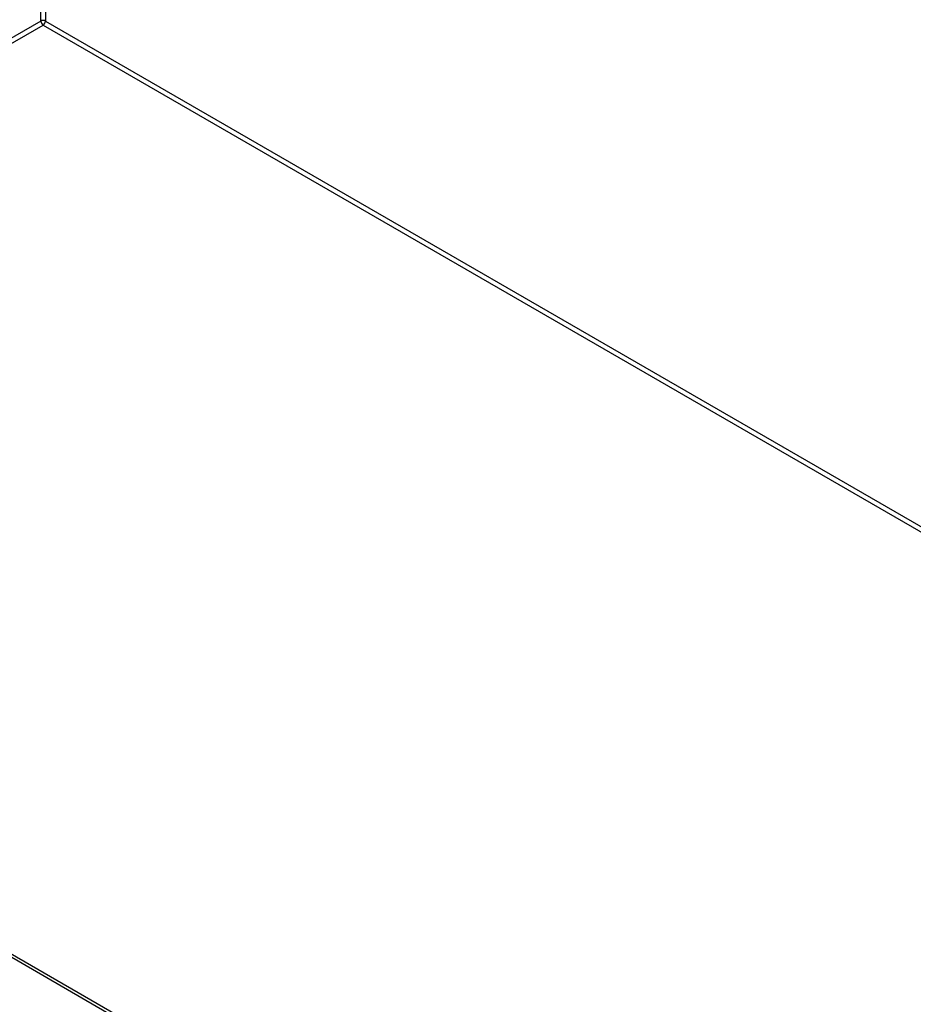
# Model space of a CAD drawing. Header units: inches. Extents: x 202.5 to 236.7, y 67 to 121.5.
# Tile 3 of 48: x 211 to 219.6, y 77.1 to 86.6. Entities that reach past the tile are written whole.
import ezdxf

# ---------------------------------------------------------------- set-up
doc = ezdxf.new("R2010")
doc.units = ezdxf.units.IN
doc.header["$MEASUREMENT"] = 0
doc.layers.add('Visible Edges(ANSI)', color=7, linetype='Continuous', lineweight=25)
doc.layers.add('Visible Tangent Edges(ANSI)', color=7, linetype='Continuous', lineweight=25)

msp = doc.modelspace()

# ---------------------------------------------------------------- linework, layer by layer
at = {"layer": 'Visible Edges(ANSI)'}
msp.add_line((203.4038, 81.9855), (227.0053, 68.3592), dxfattribs=at)
at = {"layer": 'Visible Tangent Edges(ANSI)'}
for p, q in [((211.2321, 86.5484), (211.2321, 104.7364)), ((211.276, 104.711), (211.276, 86.5484)), ((211.2321, 86.5484), (203.3883, 82.0198)), ((211.276, 86.5484), (227.0053, 77.4671)), ((203.4102, 81.9818), (211.254, 86.5104)), ((211.254, 86.5104), (227.0053, 77.4165)), ((227.0053, 68.3257), (203.3812, 81.9651))]:
    msp.add_line(p, q, dxfattribs=at)
for major_axis, start_param, end_param in [((0.031, 0), 0.785398, 2.356194), ((0.0155, -0.0268), 3.926991, 5.497787), ((0.0155, 0.0268), 3.926991, 5.497787)]:
    msp.add_ellipse((211.254, 86.5358), major_axis=major_axis, ratio=0.57735, start_param=start_param, end_param=end_param, dxfattribs=at)

doc.saveas('drawing.dxf')
